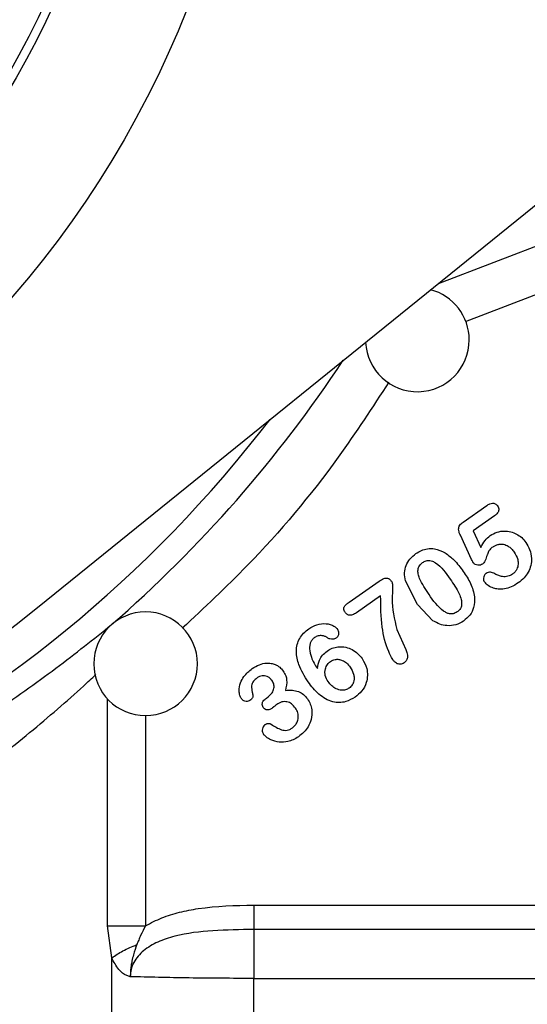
# Model space of a CAD drawing. Header units: inches. Extents: x 0.6 to 16.3, y 0.2 to 11.5.
# Tile 5 of 16: x 5.4 to 6.2, y 5.2 to 6.7. Entities that reach past the tile are written whole.
import ezdxf

# ---------------------------------------------------------------- set-up
doc = ezdxf.new("R2010")
doc.units = ezdxf.units.IN
doc.header["$MEASUREMENT"] = 0
doc.styles.add('SLDTEXTSTYLE0', font='TXT', dxfattribs={"width": 0.75})
doc.dimstyles.new('SLDDIMSTYLE1', dxfattribs={"dimtxt": 0.137795, "dimasz": 0.14, "dimexe": 0, "dimexo": 0.0625, "dimgap": 0.034449, "dimtad": 0, "dimdec": 1, "dimlfac": 1.5, "dimrnd": 1e-09, "dimzin": 12, "dimdsep": 46, "dimtxsty": 'SLDTEXTSTYLE0', "dimblk1": 'CLOSED', "dimblk2": 'CLOSED', "dimsah": 1, "dimcen": 0.09, "dimadec": 0, "dimazin": 3, "dimtfac": 1, "dimtdec": 1, "dimtofl": 0, "dimtmove": 0, "dimatfit": 3, "dimldrblk": 'CLOSED', "dimfxl": 0, "dimfrac": 2, "dimtolj": 1, "dimtzin": 12, "dimarcsym": 0})

# ---------------------------------------------------------------- blocks, each defined once
blk = doc.blocks.new('_Closed')
at = {"color": 0, "linetype": 'ByBlock', "lineweight": -2}
for p, q in [((-1, 0.166667), (0, 0)), ((-1, 0.166667), (-1, -0.166667)), ((0, 0), (-1, -0.166667)), ((0, 0), (-1, 0))]:
    blk.add_line(p, q, dxfattribs=at)
blk = doc.blocks.new('_D_6')
at = {"color": 7, "linetype": 'Continuous', "lineweight": 0}
for p, q in [((7.2623, 5.6686), (7.2623, 2.8211)), ((5.0434, 4.6793), (5.0434, 2.8211)), ((6.3428, 3.0589), (6.3008, 3.0589)), ((6.3008, 3.0589), (6.3008, 2.8402)), ((6.5464, 3.0589), (6.5884, 3.0589)), ((6.5884, 3.0589), (6.5884, 2.8402)), ((5.0434, 2.8604), (6.1799, 2.8604)), ((7.2623, 2.8604), (6.7093, 2.8604)), ((6.3008, 2.8402), (6.3428, 2.8402)), ((6.5884, 2.8402), (6.5464, 2.8402))]:
    blk.add_line(p, q, dxfattribs=at)
at = {"color": 7, "linetype": 'Continuous', "lineweight": 18, "xscale": 0.14, "yscale": 0.14, "rotation": 180.0000000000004}
blk.add_blockref('_Closed', (5.0434, 2.8604, 0.1483), dxfattribs=at)
at = {"color": 7, "linetype": 'Continuous', "lineweight": 18, "xscale": 0.14, "yscale": 0.14}
blk.add_blockref('_Closed', (7.2623, 2.8604, 0.1483), dxfattribs=at)
at = {"color": 7, "linetype": 'Continuous', "lineweight": 18, "char_height": 0.1378, "attachment_point": 1, "style": 'SLDTEXTSTYLE0'}
for s, insert in [('85', (6.3428, 3.0178)), ('3.3', (6.3173, 2.8116))]:
    blk.add_mtext(s, dxfattribs=dict(at, insert=insert))

msp = doc.modelspace()

# ---------------------------------------------------------------- linework, layer by layer
at = {"color": 7, "linetype": 'Continuous', "lineweight": 25}
for p, q in [((5.4148, 5.7644), (6.4178, 6.5754)), ((6.0715, 5.8959), (6.1082, 5.9216)), ((6.12, 5.9055), (6.087, 5.8824)), ((6.0847, 5.8384), (6.0673, 5.8759)), ((6.087, 5.8824), (6.0989, 5.857)), ((5.8956, 5.7724), (5.9419, 5.8049)), ((6.0013, 5.7688), (5.9825, 5.8054)), ((5.9443, 5.7822), (5.907, 5.7561)), ((6.025, 5.7438), (6.0013, 5.7688)), ((5.9691, 5.7303), (5.9829, 5.6991)), ((5.7679, 5.6243), (5.7707, 5.6262)), ((5.7484, 5.3047), (6.4181, 5.3047)), ((5.5291, 5.2233), (5.5226, 5.2727)), ((6.4292, 5.267), (5.7484, 5.267)), ((5.5291, 4.6428), (5.5291, 5.2233)), ((5.7484, 4.6451), (5.7484, 5.1916)), ((5.7484, 5.1916), (6.5546, 5.1916))]:
    msp.add_line(p, q, dxfattribs=at)
at = {"color": 8, "linetype": 'Continuous', "lineweight": 25}
for p, q in [((6.0335, 6.2646), (6.3199, 6.3745)), ((6.0752, 6.2057), (6.307, 6.2947)), ((5.5226, 5.2727), (5.5226, 5.6231)), ((5.5814, 5.5978), (5.5814, 5.2727))]:
    msp.add_line(p, q, dxfattribs=at)
at = {"color": 7, "linetype": 'Continuous', "lineweight": 25}
for radius in [1.5428, 1.3507, 1.3373]:
    msp.add_circle((4.21, 7.2543), radius, dxfattribs=at)
for centre, radius, start, end in [((6.001, 6.1773), 0.08, 0, 75.346), ((6.001, 6.1773), 0.08, 182.5725, 0), ((4.21, 7.2543), 1.9161, 231.0407, 308.9593), ((5.5814, 5.6773), 0.08, 0, 180), ((5.5814, 5.6773), 0.08, 180, 0)]:
    msp.add_arc(centre, radius, start, end, dxfattribs=at)
at = {"color": 8, "linetype": 'Continuous', "lineweight": 25}
for radius, start, end in [(2.0099, 311.0101, 326.5288), (1.9709, 217.5048, 322.4952)]:
    msp.add_arc((4.21, 7.2543), radius, start, end, dxfattribs=at)
for points, knots in [([(5.9571, 6.1122), (5.9316, 6.0732), (5.8663, 5.9731), (5.7591, 5.8454), (5.672, 5.7638), (5.638, 5.732)], [0, 0, 0, 0, 0.280912, 0.719595, 1, 1, 1, 1]), ([(5.1551, 5.3977), (5.1781, 5.4117), (5.2241, 5.4396), (5.2917, 5.4858), (5.3512, 5.5298), (5.4029, 5.571), (5.4457, 5.6073), (5.4799, 5.6375), (5.4984, 5.6548), (5.5047, 5.6608)], [0, 0, 0, 0, 0.172248, 0.343885, 0.531094, 0.664301, 0.797961, 0.931397, 1, 1, 1, 1])]:
    msp.add_open_spline(points, degree=3, knots=knots, dxfattribs=at)
at = {"color": 7, "linetype": 'Continuous', "lineweight": 25}
for points, knots in [([(6.1082, 5.9216), (6.1097, 5.9225), (6.1124, 5.9243), (6.1163, 5.9253), (6.1192, 5.9251), (6.1214, 5.9243), (6.1233, 5.9229), (6.1243, 5.9216), (6.1249, 5.9209)], [0, 0, 0, 0, 0.2829337, 0.5049296, 0.623902, 0.7403105, 0.8631081, 1, 1, 1, 1]), ([(6.1249, 5.9209), (6.1254, 5.9199), (6.1265, 5.9181), (6.1268, 5.915), (6.1261, 5.9124), (6.1243, 5.9089), (6.1218, 5.9069), (6.12, 5.9055)], [0, 0, 0, 0, 0.183279, 0.351291, 0.487715, 0.626452, 1, 1, 1, 1]), ([(6.0673, 5.8759), (6.0665, 5.8775), (6.0652, 5.8805), (6.0644, 5.8848), (6.0649, 5.8884), (6.067, 5.8924), (6.0697, 5.8945), (6.0715, 5.8959)], [0, 0, 0, 0, 0.234503, 0.424999, 0.564143, 0.705534, 1, 1, 1, 1]), ([(6.0989, 5.857), (6.1009, 5.8607), (6.1047, 5.8676), (6.1106, 5.8727), (6.1134, 5.8751)], [0, 0, 0, 0, 0.536598, 1, 1, 1, 1]), ([(6.1134, 5.8751), (6.1168, 5.8771), (6.1236, 5.8811), (6.1348, 5.8826), (6.1452, 5.8814), (6.1542, 5.8778), (6.1624, 5.8723), (6.1664, 5.8672), (6.1685, 5.8646)], [0, 0, 0, 0, 0.189633, 0.377225, 0.531677, 0.686431, 0.841432, 1, 1, 1, 1]), ([(5.9987, 5.8473), (6.0016, 5.8491), (6.0071, 5.8525), (6.0169, 5.8552), (6.0298, 5.8553), (6.0384, 5.8511), (6.0437, 5.8486)], [0, 0, 0, 0, 0.2100636, 0.40673, 0.6363884, 1, 1, 1, 1]), ([(6.1184, 5.8582), (6.1169, 5.8571), (6.1143, 5.8552), (6.1108, 5.8513), (6.1095, 5.8476), (6.1082, 5.8439), (6.1067, 5.8394), (6.105, 5.8342), (6.1023, 5.8318), (6.1016, 5.8312)], [0, 0, 0, 0, 0.171852, 0.295519, 0.479505, 0.522121, 0.660092, 0.924058, 1, 1, 1, 1]), ([(6.1184, 5.8582), (6.1198, 5.8591), (6.1226, 5.8608), (6.1279, 5.8622), (6.1344, 5.8621), (6.1408, 5.8594), (6.1464, 5.855), (6.1491, 5.8515), (6.1505, 5.8496)], [0, 0, 0, 0, 0.1331975, 0.2608898, 0.4378893, 0.6415628, 0.8105941, 1, 1, 1, 1]), ([(6.1685, 5.8646), (6.1706, 5.861), (6.1752, 5.8534), (6.1776, 5.841), (6.1765, 5.8289), (6.1725, 5.8186), (6.1658, 5.8093), (6.1599, 5.8046), (6.1568, 5.8022)], [0, 0, 0, 0, 0.175084, 0.372936, 0.522991, 0.680744, 0.834974, 1, 1, 1, 1]), ([(5.9825, 5.8054), (5.9818, 5.8095), (5.9806, 5.8174), (5.9831, 5.8292), (5.9892, 5.8397), (5.9955, 5.8447), (5.9987, 5.8473)], [0, 0, 0, 0, 0.259674, 0.4995987, 0.7400437, 1, 1, 1, 1]), ([(6.0437, 5.8486), (6.0484, 5.8451), (6.0593, 5.8371), (6.0672, 5.8261), (6.0717, 5.8198)], [0, 0, 0, 0, 0.4355171, 1, 1, 1, 1]), ([(6.0873, 5.8332), (6.0873, 5.8332), (6.0872, 5.8334), (6.0869, 5.8339), (6.0861, 5.8356), (6.0853, 5.8372), (6.0847, 5.8384)], [0, 0, 0, 0, 0.036937, 0.098988, 0.298586, 1, 1, 1, 1]), ([(6.1505, 5.8496), (6.1527, 5.8459), (6.1561, 5.8401), (6.1569, 5.8307), (6.1552, 5.8241), (6.1519, 5.8189), (6.1492, 5.8168), (6.1478, 5.8157)], [0, 0, 0, 0, 0.333094, 0.522804, 0.73003, 0.861694, 1, 1, 1, 1]), ([(6.019, 5.7841), (6.0136, 5.7922), (6.0068, 5.8022), (6.0021, 5.8157), (6.0016, 5.8214), (6.0026, 5.8257), (6.0045, 5.8297), (6.0071, 5.8319), (6.0088, 5.8334)], [0, 0, 0, 0, 0.517491, 0.644361, 0.763599, 0.821417, 0.878289, 1, 1, 1, 1]), ([(6.0088, 5.8334), (6.0107, 5.8345), (6.0134, 5.8361), (6.0175, 5.8368), (6.0209, 5.8367), (6.0248, 5.8355), (6.0374, 5.8284), (6.045, 5.8174), (6.0517, 5.8079)], [0, 0, 0, 0, 0.115601, 0.168528, 0.220888, 0.298191, 0.38732, 1, 1, 1, 1]), ([(6.1016, 5.8312), (6.1005, 5.8306), (6.0983, 5.8294), (6.0942, 5.8292), (6.0909, 5.8301), (6.0886, 5.8316), (6.0877, 5.8327), (6.0873, 5.8332)], [0, 0, 0, 0, 0.236677, 0.475461, 0.748137, 0.873577, 1, 1, 1, 1]), ([(5.9419, 5.8049), (5.9443, 5.8064), (5.9475, 5.8085), (5.9521, 5.8097), (5.9547, 5.8095), (5.9566, 5.8088), (5.9588, 5.8074), (5.96, 5.8058), (5.9609, 5.8047)], [0, 0, 0, 0, 0.383549, 0.527671, 0.650129, 0.728408, 0.810961, 1, 1, 1, 1]), ([(6.0517, 5.8079), (6.0566, 5.8006), (6.0634, 5.7907), (6.0685, 5.7777), (6.0695, 5.7712), (6.0691, 5.7659), (6.0668, 5.7609), (6.0639, 5.7585), (6.0624, 5.7573)], [0, 0, 0, 0, 0.459258, 0.625449, 0.721822, 0.804294, 0.897797, 1, 1, 1, 1]), ([(6.0717, 5.8198), (6.0759, 5.8138), (6.0843, 5.8019), (6.0877, 5.7877), (6.0894, 5.7807)], [0, 0, 0, 0, 0.503045, 1, 1, 1, 1]), ([(6.1071, 5.8168), (6.1064, 5.8163), (6.1051, 5.8152), (6.1036, 5.8127), (6.1029, 5.8097), (6.103, 5.8063), (6.104, 5.8044), (6.1045, 5.8036)], [0, 0, 0, 0, 0.169265, 0.329746, 0.584665, 0.799584, 1, 1, 1, 1]), ([(6.1205, 5.8161), (6.1194, 5.8167), (6.1173, 5.8179), (6.1138, 5.8188), (6.1102, 5.8186), (6.1081, 5.8174), (6.1071, 5.8168)], [0, 0, 0, 0, 0.269873, 0.503674, 0.74621, 1, 1, 1, 1]), ([(6.1478, 5.8157), (6.1455, 5.8144), (6.1407, 5.8117), (6.1331, 5.8115), (6.1263, 5.8131), (6.1225, 5.8151), (6.1205, 5.8161)], [0, 0, 0, 0, 0.275975, 0.555787, 0.769362, 1, 1, 1, 1]), ([(5.9609, 5.8047), (5.9612, 5.8041), (5.962, 5.8027), (5.9627, 5.7993), (5.9629, 5.791), (5.9608, 5.7675), (5.9655, 5.7462), (5.9691, 5.7303)], [0, 0, 0, 0, 0.028645, 0.063717, 0.137778, 0.35762, 1, 1, 1, 1]), ([(6.1568, 5.8022), (6.1532, 5.7999), (6.1465, 5.7956), (6.1357, 5.7924), (6.1264, 5.7923), (6.1179, 5.7939), (6.1104, 5.7974), (6.1064, 5.8016), (6.1045, 5.8036)], [0, 0, 0, 0, 0.220766, 0.410738, 0.579411, 0.700331, 0.85842, 1, 1, 1, 1]), ([(5.9629, 5.6838), (5.9607, 5.6879), (5.9524, 5.7034), (5.9448, 5.7369), (5.9445, 5.766), (5.9443, 5.7822)], [0, 0, 0, 0, 0.135892, 0.520593, 1, 1, 1, 1]), ([(6.0624, 5.7573), (6.0604, 5.7562), (6.0576, 5.7545), (6.0534, 5.7541), (6.0498, 5.7544), (6.0457, 5.7559), (6.0332, 5.7637), (6.0256, 5.7746), (6.019, 5.7841)], [0, 0, 0, 0, 0.115506, 0.169493, 0.224144, 0.3052, 0.39852, 1, 1, 1, 1]), ([(6.0894, 5.7807), (6.0893, 5.775), (6.0892, 5.765), (6.0825, 5.7518), (6.0758, 5.7462), (6.0724, 5.7433)], [0, 0, 0, 0, 0.3898397, 0.6917125, 1, 1, 1, 1]), ([(5.8893, 5.7568), (5.8887, 5.7577), (5.8877, 5.7593), (5.8871, 5.7617), (5.8873, 5.7635), (5.8883, 5.7659), (5.891, 5.769), (5.8939, 5.7712), (5.8956, 5.7724)], [0, 0, 0, 0, 0.163107, 0.296567, 0.369686, 0.44252, 0.681926, 1, 1, 1, 1]), ([(5.907, 5.7561), (5.905, 5.7548), (5.9021, 5.753), (5.898, 5.7521), (5.8956, 5.7522), (5.8937, 5.7528), (5.8914, 5.7541), (5.8901, 5.7557), (5.8893, 5.7568)], [0, 0, 0, 0, 0.352356, 0.492578, 0.617429, 0.705155, 0.795778, 1, 1, 1, 1]), ([(5.1189, 5.469), (5.1581, 5.4898), (5.2368, 5.5316), (5.3458, 5.6006), (5.4458, 5.6712), (5.5012, 5.7155), (5.5289, 5.7377)], [0, 0, 0, 0, 0.2485561, 0.4978651, 0.748285, 1, 1, 1, 1]), ([(5.8323, 5.6493), (5.8269, 5.6579), (5.8178, 5.6724), (5.8135, 5.693), (5.8151, 5.7069), (5.819, 5.7165), (5.8251, 5.7249), (5.8306, 5.7291), (5.8334, 5.7313)], [0, 0, 0, 0, 0.326112, 0.552848, 0.666467, 0.776248, 0.883847, 1, 1, 1, 1]), ([(5.8334, 5.7313), (5.8374, 5.7337), (5.8456, 5.7386), (5.8575, 5.7399), (5.8664, 5.7382), (5.8715, 5.7359), (5.8756, 5.7331), (5.8773, 5.731), (5.8782, 5.7299)], [0, 0, 0, 0, 0.27897, 0.579065, 0.704759, 0.829704, 0.918115, 1, 1, 1, 1]), ([(6.0724, 5.7433), (6.0684, 5.741), (6.0605, 5.7365), (6.0473, 5.7355), (6.0352, 5.7379), (6.0285, 5.7418), (6.025, 5.7438)], [0, 0, 0, 0, 0.271533, 0.5410541, 0.7646123, 1, 1, 1, 1]), ([(5.8421, 5.7177), (5.8409, 5.7166), (5.8384, 5.7145), (5.836, 5.7101), (5.8345, 5.7053), (5.8343, 5.702), (5.8342, 5.7004)], [0, 0, 0, 0, 0.242754, 0.49871, 0.745763, 1, 1, 1, 1]), ([(5.8618, 5.7176), (5.8606, 5.7184), (5.8582, 5.7198), (5.8535, 5.7209), (5.8477, 5.7208), (5.844, 5.7187), (5.8421, 5.7177)], [0, 0, 0, 0, 0.201649, 0.397139, 0.696123, 1, 1, 1, 1]), ([(5.8758, 5.7171), (5.8749, 5.7166), (5.8733, 5.7156), (5.8699, 5.7149), (5.8658, 5.7153), (5.8632, 5.7168), (5.8618, 5.7176)], [0, 0, 0, 0, 0.194846, 0.390507, 0.687745, 1, 1, 1, 1]), ([(5.8758, 5.7171), (5.8764, 5.7176), (5.8775, 5.7185), (5.8788, 5.7204), (5.8796, 5.7224), (5.8799, 5.7248), (5.8796, 5.7275), (5.8786, 5.7291), (5.8782, 5.7299)], [0, 0, 0, 0, 0.158927, 0.308763, 0.458555, 0.617357, 0.808469, 1, 1, 1, 1]), ([(5.8616, 5.6969), (5.8642, 5.6985), (5.8694, 5.7016), (5.8794, 5.704), (5.8901, 5.7034), (5.9005, 5.6994), (5.9092, 5.6934), (5.9135, 5.688), (5.9157, 5.6852)], [0, 0, 0, 0, 0.148737, 0.292347, 0.495715, 0.660379, 0.828536, 1, 1, 1, 1]), ([(5.8342, 5.7004), (5.8351, 5.6959), (5.8371, 5.685), (5.843, 5.6755), (5.8466, 5.6699)], [0, 0, 0, 0, 0.405495, 1, 1, 1, 1]), ([(5.8466, 5.6699), (5.8473, 5.6743), (5.8485, 5.6817), (5.8543, 5.691), (5.8591, 5.6949), (5.8616, 5.6969)], [0, 0, 0, 0, 0.41651, 0.700386, 1, 1, 1, 1]), ([(5.9157, 5.6852), (5.9185, 5.6803), (5.9231, 5.6721), (5.9244, 5.6591), (5.9223, 5.6468), (5.9159, 5.6347), (5.9084, 5.6287), (5.9049, 5.6258)], [0, 0, 0, 0, 0.247997, 0.411942, 0.572253, 0.799425, 1, 1, 1, 1]), ([(5.9829, 5.6991), (5.9837, 5.6971), (5.9851, 5.6934), (5.986, 5.6887), (5.9855, 5.6852), (5.9844, 5.6827), (5.9827, 5.6805), (5.9812, 5.6793), (5.9804, 5.6787)], [0, 0, 0, 0, 0.293474, 0.5125859, 0.6310647, 0.7470372, 0.867838, 1, 1, 1, 1]), ([(5.746, 5.6699), (5.7496, 5.6721), (5.7564, 5.6763), (5.7667, 5.6785), (5.7751, 5.6782), (5.7821, 5.6763), (5.7888, 5.6724), (5.7922, 5.6682), (5.794, 5.666)], [0, 0, 0, 0, 0.23292, 0.445073, 0.575609, 0.700529, 0.847836, 1, 1, 1, 1]), ([(5.8632, 5.6497), (5.8615, 5.6527), (5.8588, 5.6573), (5.8581, 5.6642), (5.8588, 5.6702), (5.8615, 5.6763), (5.8651, 5.6794), (5.8668, 5.6808)], [0, 0, 0, 0, 0.295599, 0.445759, 0.593209, 0.815546, 1, 1, 1, 1]), ([(5.8668, 5.6808), (5.8679, 5.6815), (5.8702, 5.6829), (5.8746, 5.6841), (5.8796, 5.6843), (5.8858, 5.6826), (5.8921, 5.6786), (5.8955, 5.6742), (5.8973, 5.6719)], [0, 0, 0, 0, 0.113763, 0.225391, 0.378926, 0.537674, 0.754711, 1, 1, 1, 1]), ([(5.8973, 5.6719), (5.8994, 5.6685), (5.9024, 5.6635), (5.9035, 5.6559), (5.9031, 5.6502), (5.9009, 5.6442), (5.8975, 5.6412), (5.8957, 5.6398)], [0, 0, 0, 0, 0.333781, 0.482228, 0.627204, 0.812705, 1, 1, 1, 1]), ([(5.9804, 5.6787), (5.9794, 5.6781), (5.9775, 5.6769), (5.9743, 5.6764), (5.9712, 5.6768), (5.9683, 5.6781), (5.9654, 5.6805), (5.9638, 5.6826), (5.9629, 5.6838)], [0, 0, 0, 0, 0.169012, 0.324742, 0.464227, 0.607852, 0.788773, 1, 1, 1, 1]), ([(5.7293, 5.6235), (5.7284, 5.6251), (5.7264, 5.6288), (5.7255, 5.6373), (5.7273, 5.6475), (5.7339, 5.6599), (5.7414, 5.6661), (5.746, 5.6699)], [0, 0, 0, 0, 0.10142, 0.232787, 0.465497, 0.668795, 1, 1, 1, 1]), ([(5.7534, 5.6553), (5.7515, 5.6538), (5.7486, 5.6515), (5.7459, 5.6472), (5.7445, 5.6413), (5.7457, 5.6349), (5.7467, 5.6299), (5.747, 5.6282)], [0, 0, 0, 0, 0.231763, 0.367069, 0.496229, 0.827959, 1, 1, 1, 1]), ([(5.7762, 5.6518), (5.7752, 5.653), (5.7732, 5.6555), (5.7692, 5.6577), (5.7651, 5.6587), (5.7611, 5.6587), (5.757, 5.6575), (5.7546, 5.656), (5.7534, 5.6553)], [0, 0, 0, 0, 0.184075, 0.362639, 0.520661, 0.672527, 0.829006, 1, 1, 1, 1]), ([(5.794, 5.666), (5.7954, 5.6636), (5.798, 5.6594), (5.8001, 5.6491), (5.7985, 5.6417), (5.7973, 5.6362)], [0, 0, 0, 0, 0.273701, 0.471636, 1, 1, 1, 1]), ([(5.7707, 5.6262), (5.7729, 5.6281), (5.7761, 5.6308), (5.7786, 5.6357), (5.7796, 5.6392), (5.7798, 5.6426), (5.7791, 5.6469), (5.7774, 5.6498), (5.7762, 5.6518)], [0, 0, 0, 0, 0.290216, 0.425829, 0.554297, 0.659058, 0.765414, 1, 1, 1, 1]), ([(5.9049, 5.6258), (5.9003, 5.6231), (5.8927, 5.6186), (5.8805, 5.6169), (5.8696, 5.6183), (5.8588, 5.6229), (5.8452, 5.6326), (5.8375, 5.6426), (5.8323, 5.6493)], [0, 0, 0, 0, 0.184889, 0.303264, 0.421641, 0.563828, 0.707302, 1, 1, 1, 1]), ([(5.8957, 5.6398), (5.8939, 5.6387), (5.8904, 5.6367), (5.8831, 5.6361), (5.8757, 5.6383), (5.8684, 5.6431), (5.865, 5.6474), (5.8632, 5.6497)], [0, 0, 0, 0, 0.163515, 0.324095, 0.559498, 0.769825, 1, 1, 1, 1]), ([(5.747, 5.6282), (5.747, 5.6277), (5.7471, 5.6264), (5.7463, 5.6244), (5.7448, 5.6223), (5.7433, 5.6211), (5.7425, 5.6205)], [0, 0, 0, 0, 0.185525, 0.38665, 0.673943, 1, 1, 1, 1]), ([(5.7973, 5.6362), (5.8009, 5.6365), (5.8077, 5.6369), (5.8173, 5.6347), (5.8256, 5.6302), (5.8294, 5.6254), (5.8314, 5.623)], [0, 0, 0, 0, 0.279769, 0.527163, 0.760161, 1, 1, 1, 1]), ([(5.7425, 5.6205), (5.7416, 5.62), (5.7398, 5.6191), (5.7365, 5.619), (5.7334, 5.6197), (5.7309, 5.6215), (5.7299, 5.6228), (5.7293, 5.6235)], [0, 0, 0, 0, 0.194887, 0.399851, 0.654088, 0.819227, 1, 1, 1, 1]), ([(5.7631, 5.6099), (5.7626, 5.6108), (5.7616, 5.6126), (5.7614, 5.6154), (5.762, 5.6178), (5.7638, 5.6211), (5.7662, 5.6229), (5.7679, 5.6243)], [0, 0, 0, 0, 0.183693, 0.35443, 0.485889, 0.619687, 1, 1, 1, 1]), ([(5.7762, 5.6083), (5.7748, 5.6074), (5.7728, 5.6062), (5.7697, 5.6059), (5.7674, 5.6062), (5.765, 5.6075), (5.7638, 5.6091), (5.7631, 5.6099)], [0, 0, 0, 0, 0.327446, 0.467464, 0.602518, 0.79058, 1, 1, 1, 1]), ([(5.7839, 5.6145), (5.7828, 5.6137), (5.7813, 5.6125), (5.7796, 5.611), (5.7781, 5.6098), (5.7771, 5.6089), (5.7762, 5.6083)], [0, 0, 0, 0, 0.40881, 0.585297, 0.675643, 1, 1, 1, 1]), ([(5.8129, 5.6088), (5.811, 5.6111), (5.8083, 5.6145), (5.8034, 5.6174), (5.7997, 5.6186), (5.7958, 5.619), (5.7902, 5.6182), (5.7864, 5.616), (5.7839, 5.6145)], [0, 0, 0, 0, 0.266547, 0.385146, 0.500089, 0.617652, 0.73657, 1, 1, 1, 1]), ([(5.8314, 5.623), (5.833, 5.6204), (5.8361, 5.6153), (5.8388, 5.6043), (5.8379, 5.5919), (5.8328, 5.5803), (5.8261, 5.5713), (5.8204, 5.5669), (5.8175, 5.5646)], [0, 0, 0, 0, 0.135402, 0.27064, 0.499547, 0.677854, 0.834903, 1, 1, 1, 1]), ([(5.8081, 5.5784), (5.8096, 5.5796), (5.8126, 5.5821), (5.8157, 5.5874), (5.8174, 5.5941), (5.8169, 5.6018), (5.8143, 5.6064), (5.8129, 5.6088)], [0, 0, 0, 0, 0.169352, 0.339697, 0.536422, 0.765119, 1, 1, 1, 1]), ([(5.7664, 5.5835), (5.7656, 5.5829), (5.764, 5.5815), (5.7621, 5.5785), (5.7612, 5.5751), (5.7618, 5.5713), (5.763, 5.5693), (5.7636, 5.5682)], [0, 0, 0, 0, 0.186259, 0.360507, 0.600163, 0.790507, 1, 1, 1, 1]), ([(5.7664, 5.5835), (5.767, 5.5839), (5.7683, 5.5846), (5.7706, 5.5851), (5.7726, 5.5851), (5.7743, 5.5845), (5.775, 5.5841), (5.7753, 5.5839)], [0, 0, 0, 0, 0.223462, 0.452536, 0.740364, 0.87133, 1, 1, 1, 1]), ([(5.7753, 5.5839), (5.7804, 5.5806), (5.7867, 5.5765), (5.7955, 5.5743), (5.7999, 5.5746), (5.8042, 5.5759), (5.8067, 5.5775), (5.8081, 5.5784)], [0, 0, 0, 0, 0.502533, 0.626827, 0.750153, 0.869077, 1, 1, 1, 1]), ([(5.8175, 5.5646), (5.8149, 5.5629), (5.8097, 5.5597), (5.7996, 5.5565), (5.7876, 5.5557), (5.7761, 5.559), (5.768, 5.5635), (5.7648, 5.5669), (5.7636, 5.5682)], [0, 0, 0, 0, 0.158238, 0.306819, 0.536006, 0.760736, 0.91063, 1, 1, 1, 1]), ([(5.5814, 5.2727), (5.5896, 5.2771), (5.6063, 5.2859), (5.634, 5.2941), (5.6812, 5.3033), (5.7197, 5.3041), (5.7484, 5.3047)], [0, 0, 0, 0, 0.162563, 0.328978, 0.500899, 1, 1, 1, 1]), ([(5.7484, 5.267), (5.7273, 5.2667), (5.6863, 5.2662), (5.6364, 5.2604), (5.6006, 5.2487), (5.5781, 5.2358), (5.5644, 5.2201), (5.5586, 5.2055), (5.558, 5.198), (5.5578, 5.1942)], [0, 0, 0, 0, 0.283904, 0.551843, 0.675742, 0.791716, 0.898725, 0.949878, 1, 1, 1, 1]), ([(5.5814, 5.2727), (5.5787, 5.2677), (5.5749, 5.2606), (5.5707, 5.2508), (5.5689, 5.2461), (5.568, 5.2437)], [0, 0, 0, 0, 0.522334, 0.760871, 1, 1, 1, 1]), ([(5.568, 5.2437), (5.5661, 5.2385), (5.5631, 5.2301), (5.5605, 5.2191), (5.5592, 5.2118), (5.5585, 5.2068), (5.558, 5.2012), (5.5579, 5.1971), (5.5578, 5.1942)], [0, 0, 0, 0, 0.325331, 0.532943, 0.670464, 0.76414, 0.830272, 1, 1, 1, 1]), ([(5.5578, 5.1942), (5.556, 5.1947), (5.5493, 5.1963), (5.5386, 5.2056), (5.5324, 5.217), (5.5291, 5.2233)], [0, 0, 0, 0, 0.139886, 0.5283282, 1, 1, 1, 1]), ([(5.7484, 5.1916), (5.7317, 5.1916), (5.6979, 5.1916), (5.6481, 5.1922), (5.6, 5.193), (5.572, 5.1938), (5.5578, 5.1942)], [0, 0, 0, 0, 0.241763, 0.489012, 0.741755, 1, 1, 1, 1])]:
    msp.add_open_spline(points, degree=3, knots=knots, dxfattribs=at)
for points in [[(5.7484, 5.3047), (5.7484, 5.3006), (5.7484, 5.2924), (5.7484, 5.2813), (5.7484, 5.2721), (5.7484, 5.2687), (5.7484, 5.267)], [(5.5226, 5.2727), (5.5266, 5.2727), (5.5345, 5.2727), (5.5491, 5.2727), (5.5649, 5.2727), (5.5759, 5.2727), (5.5814, 5.2727)], [(5.7484, 5.267), (5.7484, 5.2635), (5.7484, 5.2567), (5.7484, 5.2384), (5.7484, 5.2162), (5.7484, 5.1998), (5.7484, 5.1916)], [(5.5291, 5.2233), (5.5345, 5.2269), (5.5455, 5.2343), (5.5605, 5.2406), (5.568, 5.2437)]]:
    msp.add_open_spline(points, degree=3, dxfattribs=at)

# ---------------------------------------------------------------- dimensions: what is measured, and where the dimension line sits
at = {"color": 7, "linetype": 'Continuous', "lineweight": 18}
dim = msp.add_linear_dim(base=(5.0434, 2.8604), p1=(7.2623, 5.708), p2=(5.0434, 4.7186), dimstyle='SLDDIMSTYLE1', dxfattribs=at)
dim.commit()
dim.dimension.update_dxf_attribs({"geometry": '_D_6', "text_midpoint": (6.4446, 2.8604), "dimtype": 160})

doc.saveas('drawing.dxf')
